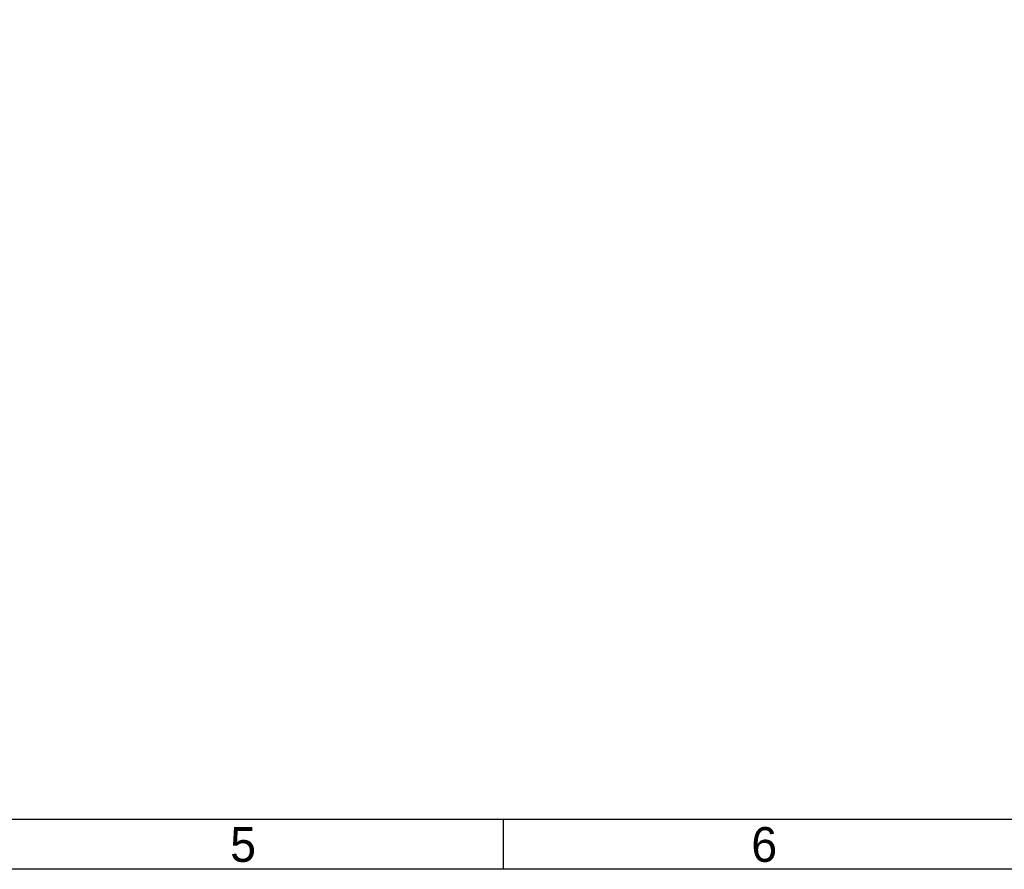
# Model space of a CAD drawing. Header units: millimetres. Extents: x 4086 to 10416, y 123 to 1549.
# Tile 52 of 99: x 7310 to 7786, y 124 to 534. Entities that reach past the tile are written whole.
import ezdxf
from ezdxf.enums import TextEntityAlignment as Align

# ---------------------------------------------------------------- set-up
doc = ezdxf.new("R2010")
doc.units = ezdxf.units.MM
doc.styles.add('思源黑', font='SourceHanSansCN-Normal.ttf')

# ---------------------------------------------------------------- blocks, each defined once
blk = doc.blocks.new('1')
at = {"color": 2}
blk.add_line((7543.66, 123.62), (7543.66, 147.62), dxfattribs=at)
for points in [[(6283.66, 123.62), (6283.66, 1549.22), (8299.66, 1549.22), (8299.66, 123.62)], [(6403.66, 147.62), (6403.66, 1525.22), (8275.66, 1525.22), (8275.66, 147.62)]]:
    blk.add_lwpolyline(points, close=True, dxfattribs=at)
at = {"color": 2, "style": '思源黑'}
for s, p in [('5', (7417.66, 135.62)), ('6', (7669.66, 135.62))]:
    blk.add_text(s, height=16.8, dxfattribs=at).set_placement(p, align=Align.MIDDLE_CENTER)
at = {"color": 7, "style": '思源黑'}
for tag, height, p in [('编号', 19.2, (8134.84, 252.67)), ('比例', 8, (7939.66, 171.62))]:
    blk.add_attdef(tag, text='', height=height, dxfattribs=at).set_placement(p, align=Align.MIDDLE)
at = {"linetype": 'Continuous', "lineweight": 0, "ltscale": 0.3, "style": '思源黑'}
for tag, p in [('当前页', (8121.35, 207.93)), ('总页数', (8160.27, 207.93))]:
    blk.add_attdef(tag, text='', height=8, dxfattribs=at).set_placement(p, align=Align.MIDDLE)

msp = doc.modelspace()

# ---------------------------------------------------------------- block references
msp.add_blockref('1', (0, 0))

doc.saveas('drawing.dxf')
